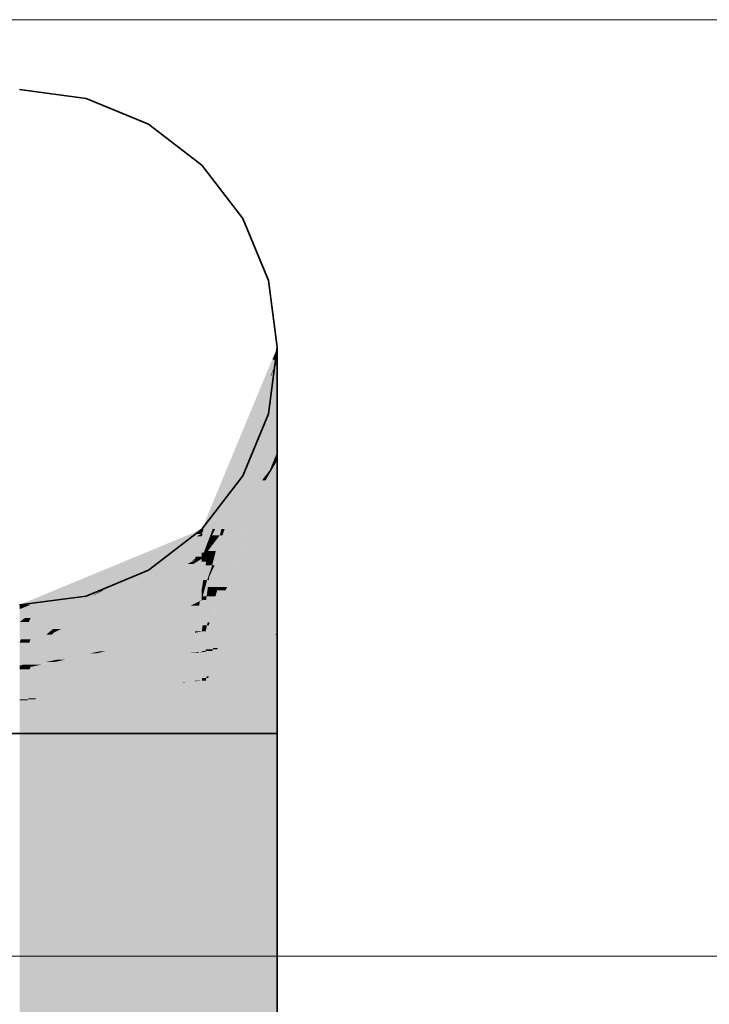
# Model space of a CAD drawing. Extents: x -133 to 627, y -127 to 467.
# Tile 150 of 256: x 89.31 to 90.78, y 376.2 to 378.3. Entities that reach past the tile are written whole.
import ezdxf
from ezdxf.lldxf.tags import DXFTag

# ---------------------------------------------------------------- set-up
doc = ezdxf.new("R2010")
doc.units = 0
doc.layers.get('0').update_dxf_attribs({"lineweight": 35})
doc.layers.add('0-Shading', color=7, linetype='Continuous', lineweight=35)
doc.layers.add('5_OG-HLSE', color=7, linetype='Continuous', lineweight=25)
doc.layers.add('H_Vorlauf', color=1, linetype='Continuous', lineweight=35, true_color=0xff0000)
tags = doc.linetypes.add('ALL_S14', pattern=[0.002, 0.001, -0.001]).pattern_tags.tags
tags[6:7] = [DXFTag(74, 4), DXFTag(75, 0), DXFTag(340, '0'), DXFTag(46, 1.0), DXFTag(50, 0.0), DXFTag(44, 0.0), DXFTag(45, 0.0)]
tags[4:5] = [DXFTag(74, 4), DXFTag(75, 0), DXFTag(340, '0'), DXFTag(46, 1.0), DXFTag(50, 0.0), DXFTag(44, 0.0), DXFTag(45, 0.0)]

# ---------------------------------------------------------------- blocks, each defined once
blk = doc.blocks.new('Shading-A06HSSFSNL', base_point=(333.1707, 168.8303))
at = {"layer": '0-Shading', "color": 16, "true_color": 0x850000}
for points in [[(89.7004, 377.2002), (89.6983, 377.2002), (89.8594, 377.5979)], [(89.7023, 377.2099), (89.6983, 377.2099), (89.8594, 377.5979)], [(89.6983, 377.2099), (89.8594, 377.5979), (89.8591, 377.5979)], [(89.8594, 377.5721), (89.8491, 377.5721), (89.8594, 377.5979)], [(89.8594, 377.5979), (89.8591, 377.5979), (89.8594, 377.5988)], [(89.845, 377.537), (89.8351, 377.537), (89.8594, 377.5721)], [(89.8351, 377.537), (89.8594, 377.5721), (89.8491, 377.5721)], [(89.8559, 377.5625), (89.8555, 377.5625), (89.8594, 377.5712)], [(89.8555, 377.5625), (89.8594, 377.5712), (89.8591, 377.5712)], [(89.8559, 377.5625), (89.8594, 377.5707), (89.8592, 377.5707)], [(89.8594, 377.5712), (89.8591, 377.5712), (89.8594, 377.5721)], [(89.8594, 377.5707), (89.8592, 377.5707), (89.8594, 377.5712)], [(89.845, 377.537), (89.8559, 377.5625), (89.8555, 377.5625)], [(89.6983, 377.195), (89.845, 377.537), (89.8351, 377.537)], [(89.6983, 377.2002), (89.7023, 377.2099), (89.6983, 377.2099)], [(89.6983, 377.195), (89.7004, 377.2002), (89.6983, 377.2002)]]:
    blk.add_solid(points, dxfattribs=at)
at = {"layer": '0-Shading', "color": 14, "true_color": 0x920000}
for points in [[(89.8594, 377.5152), (89.8434, 377.5152), (89.8594, 377.5707)], [(89.8542, 377.5525), (89.8525, 377.5525), (89.8594, 377.5707)], [(89.8563, 377.5625), (89.8559, 377.5625), (89.8594, 377.5707)], [(89.7217, 377.2104), (89.8525, 377.5525), (89.8521, 377.5525)], [(89.7558, 377.2715), (89.7451, 377.2715), (89.8525, 377.5525)], [(89.7989, 377.3617), (89.7868, 377.3617), (89.8542, 377.5525)], [(89.7868, 377.3617), (89.8542, 377.5525), (89.8525, 377.5525)], [(89.8462, 377.537), (89.845, 377.537), (89.8559, 377.5625)], [(89.8525, 377.5525), (89.8521, 377.5525), (89.8559, 377.5625)], [(89.8525, 377.5525), (89.8563, 377.5625), (89.8559, 377.5625)], [(89.7157, 377.195), (89.6983, 377.195), (89.845, 377.537)], [(89.7226, 377.2127), (89.7224, 377.2127), (89.8462, 377.537)], [(89.7224, 377.2127), (89.8462, 377.537), (89.845, 377.537)], [(89.7989, 377.3617), (89.8594, 377.5152), (89.8434, 377.5152)], [(89.8594, 377.4883), (89.8488, 377.4883), (89.8594, 377.5152)], [(89.7989, 377.3617), (89.8594, 377.4883), (89.8488, 377.4883)], [(89.7558, 377.2715), (89.7989, 377.3617), (89.7868, 377.3617)], [(89.7266, 377.2104), (89.7217, 377.2104), (89.7558, 377.2715)], [(89.7217, 377.2104), (89.7558, 377.2715), (89.7451, 377.2715)], [(89.7026, 377.1604), (89.7217, 377.2104), (89.7215, 377.2104)], [(89.7145, 377.1853), (89.7121, 377.1853), (89.7217, 377.2104)], [(89.7145, 377.1853), (89.7266, 377.2104), (89.7217, 377.2104)], [(89.7217, 377.2104), (89.7215, 377.2104), (89.7224, 377.2127)], [(89.7217, 377.2104), (89.7226, 377.2127), (89.7224, 377.2127)], [(89.7026, 377.1604), (89.6983, 377.1604), (89.7157, 377.195)], [(89.6983, 377.1604), (89.7157, 377.195), (89.6983, 377.195)], [(89.7026, 377.1604), (89.7145, 377.1853), (89.7121, 377.1853)], [(89.6983, 377.1515), (89.7026, 377.1604), (89.6983, 377.1604)]]:
    blk.add_solid(points, dxfattribs=at)
at = {"layer": '0-Shading', "color": 14, "true_color": 0x9d0000}
for points in [[(89.8594, 377.4498), (89.8411, 377.4498), (89.8594, 377.4883)], [(89.7989, 377.3617), (89.8594, 377.4498), (89.8411, 377.4498)], [(89.8268, 377.3617), (89.7989, 377.3617), (89.8594, 377.4498)], [(89.8594, 377.3753), (89.8318, 377.3753), (89.8594, 377.4498)], [(89.768, 377.2715), (89.7558, 377.2715), (89.7989, 377.3617)], [(89.793, 377.2705), (89.7676, 377.2705), (89.8268, 377.3617)], [(89.7676, 377.2705), (89.8268, 377.3617), (89.7989, 377.3617)], [(89.8433, 377.3361), (89.8173, 377.3361), (89.8594, 377.3753)], [(89.8173, 377.3361), (89.8594, 377.3753), (89.8318, 377.3753)], [(89.8471, 377.3361), (89.8433, 377.3361), (89.8594, 377.3571)], [(89.8433, 377.3361), (89.8594, 377.3571), (89.852, 377.3571)], [(89.8594, 377.3571), (89.852, 377.3571), (89.8594, 377.3753)], [(89.793, 377.2705), (89.8433, 377.3361), (89.8173, 377.3361)], [(89.8343, 377.3142), (89.8265, 377.3142), (89.8433, 377.3361)], [(89.8343, 377.3142), (89.8471, 377.3361), (89.8433, 377.3361)], [(89.8087, 377.2705), (89.793, 377.2705), (89.8343, 377.3142)], [(89.793, 377.2705), (89.8343, 377.3142), (89.8265, 377.3142)], [(89.7368, 377.1972), (89.7202, 377.1972), (89.7558, 377.2715)], [(89.7471, 377.2106), (89.7402, 377.2106), (89.768, 377.2715)], [(89.7402, 377.2106), (89.768, 377.2715), (89.7558, 377.2715)], [(89.7638, 377.2106), (89.7471, 377.2106), (89.793, 377.2705)], [(89.7471, 377.2106), (89.793, 377.2705), (89.7676, 377.2705)], [(89.766, 377.1977), (89.7575, 377.1977), (89.793, 377.2705)], [(89.766, 377.1977), (89.8087, 377.2705), (89.793, 377.2705)], [(89.7257, 377.1327), (89.7204, 377.1327), (89.7638, 377.2106)], [(89.7204, 377.1327), (89.7638, 377.2106), (89.7471, 377.2106)], [(89.7368, 377.1972), (89.7471, 377.2106), (89.7402, 377.2106)], [(89.7425, 377.1972), (89.7368, 377.1972), (89.7471, 377.2106)], [(89.7283, 377.1637), (89.7112, 377.1637), (89.7368, 377.1972)], [(89.7145, 377.1098), (89.766, 377.1977), (89.7575, 377.1977)], [(89.7277, 377.1853), (89.7145, 377.1853), (89.7368, 377.1972)], [(89.7145, 377.1853), (89.7368, 377.1972), (89.7202, 377.1972)], [(89.7204, 377.1327), (89.7425, 377.1972), (89.7368, 377.1972)], [(89.7112, 377.1637), (89.7042, 377.1637), (89.7145, 377.1853)], [(89.7112, 377.1637), (89.7277, 377.1853), (89.7145, 377.1853)], [(89.7085, 377.147), (89.6983, 377.147), (89.7112, 377.1637)], [(89.6983, 377.147), (89.7086, 377.1604), (89.7026, 377.1604)], [(89.6998, 377.1515), (89.6983, 377.1515), (89.7026, 377.1604)], [(89.6983, 377.147), (89.6998, 377.1515), (89.6983, 377.1515)], [(89.7076, 377.141), (89.6983, 377.141), (89.6983, 377.147)], [(89.7076, 377.141), (89.7085, 377.147), (89.6983, 377.147)], [(89.7086, 377.1604), (89.7026, 377.1604), (89.7112, 377.1637)], [(89.7026, 377.1604), (89.7112, 377.1637), (89.7042, 377.1637)], [(89.7225, 377.141), (89.7076, 377.141), (89.7283, 377.1637)], [(89.7076, 377.141), (89.7283, 377.1637), (89.7112, 377.1637)], [(89.6983, 377.0822), (89.7076, 377.141), (89.6983, 377.141)], [(89.7097, 377.1015), (89.7014, 377.1015), (89.7204, 377.1327)], [(89.7014, 377.1015), (89.7204, 377.1327), (89.7063, 377.1327)], [(89.7204, 377.1327), (89.7063, 377.1327), (89.7076, 377.141)], [(89.7204, 377.1327), (89.7225, 377.141), (89.7076, 377.141)], [(89.7145, 377.1098), (89.7125, 377.1098), (89.7204, 377.1327)], [(89.7145, 377.1098), (89.7257, 377.1327), (89.7204, 377.1327)], [(89.7097, 377.1015), (89.7145, 377.1098), (89.7125, 377.1098)], [(89.6983, 377.0822), (89.7097, 377.1015), (89.7014, 377.1015)]]:
    blk.add_solid(points, dxfattribs=at)
at = {"layer": '0-Shading', "color": 14, "true_color": 0xa60000}
for points in [[(89.8594, 377.3142), (89.8343, 377.3142), (89.8594, 377.3571)], [(89.7945, 377.1977), (89.766, 377.1977), (89.8343, 377.3142)], [(89.8594, 377.2755), (89.8211, 377.2755), (89.8343, 377.3142)], [(89.8594, 377.2755), (89.8594, 377.3142), (89.8343, 377.3142)], [(89.7976, 377.1374), (89.774, 377.1374), (89.8594, 377.2755)], [(89.774, 377.1374), (89.8594, 377.2755), (89.8211, 377.2755)], [(89.8594, 377.1863), (89.8195, 377.1863), (89.8594, 377.2755)], [(89.7401, 377.1098), (89.7145, 377.1098), (89.766, 377.1977)], [(89.7652, 377.1118), (89.7407, 377.1118), (89.7945, 377.1977)], [(89.7407, 377.1118), (89.7945, 377.1977), (89.766, 377.1977)], [(89.8189, 377.1374), (89.7976, 377.1374), (89.8594, 377.1863)], [(89.7976, 377.1374), (89.8594, 377.1863), (89.8195, 377.1863)], [(89.7861, 377.1118), (89.7652, 377.1118), (89.7976, 377.1374)], [(89.7652, 377.1118), (89.7976, 377.1374), (89.774, 377.1374)], [(89.7725, 377.0814), (89.8189, 377.1374), (89.7976, 377.1374)], [(89.7134, 377.1015), (89.7097, 377.1015), (89.7145, 377.1098)], [(89.7333, 377.0865), (89.7113, 377.0865), (89.7401, 377.1098)], [(89.7113, 377.0865), (89.7401, 377.1098), (89.7145, 377.1098)], [(89.7425, 377.0451), (89.7316, 377.0451), (89.7652, 377.1118)], [(89.7525, 377.0865), (89.7333, 377.0865), (89.7652, 377.1118)], [(89.7333, 377.0865), (89.7652, 377.1118), (89.7407, 377.1118)], [(89.7725, 377.0814), (89.7549, 377.0814), (89.7861, 377.1118)], [(89.7549, 377.0814), (89.7861, 377.1118), (89.7652, 377.1118)], [(89.7045, 377.0822), (89.6983, 377.0822), (89.7097, 377.1015)], [(89.6983, 377.0589), (89.7045, 377.0822), (89.6983, 377.0822)], [(89.7087, 377.0671), (89.7005, 377.0671), (89.7134, 377.1015)], [(89.7005, 377.0671), (89.7134, 377.1015), (89.7097, 377.1015)], [(89.7275, 377.0671), (89.7087, 377.0671), (89.7333, 377.0865)], [(89.7087, 377.0671), (89.7333, 377.0865), (89.7113, 377.0865)], [(89.7488, 377.0793), (89.7311, 377.0793), (89.7525, 377.0865)], [(89.7311, 377.0793), (89.7525, 377.0865), (89.7333, 377.0865)], [(89.7425, 377.0451), (89.7725, 377.0814), (89.7549, 377.0814)], [(89.7076, 377.0589), (89.6983, 377.0589), (89.7087, 377.0671)], [(89.6983, 377.0589), (89.7087, 377.0671), (89.7005, 377.0671)], [(89.7092, 377.0049), (89.7002, 377.0049), (89.7275, 377.0671)], [(89.7002, 377.0049), (89.7275, 377.0671), (89.7087, 377.0671)], [(89.7145, 377.0114), (89.7111, 377.0114), (89.7311, 377.0793)], [(89.7145, 377.0114), (89.7488, 377.0793), (89.7311, 377.0793)], [(89.6983, 376.9918), (89.7076, 377.0589), (89.6983, 377.0589)], [(89.7145, 377.0114), (89.7425, 377.0451), (89.7316, 377.0451)], [(89.6983, 376.9918), (89.7092, 377.0049), (89.7002, 377.0049)], [(89.7092, 377.0049), (89.7145, 377.0114), (89.7111, 377.0114)]]:
    blk.add_solid(points, dxfattribs=at)
at = {"layer": '0-Shading', "color": 14, "true_color": 0x8e0000}
for points in [[(89.6232, 377.1649), (89.598, 377.1649), (89.6983, 377.2099)], [(89.6106, 377.1706), (89.6036, 377.1706), (89.6983, 377.2099)], [(89.6983, 377.2002), (89.6821, 377.2002), (89.6983, 377.2099)], [(89.6232, 377.1649), (89.6983, 377.2002), (89.6821, 377.2002)], [(89.6232, 377.1649), (89.6983, 377.195), (89.6873, 377.195)], [(89.6983, 377.195), (89.6873, 377.195), (89.6983, 377.2002)], [(89.5432, 377.1404), (89.5307, 377.1404), (89.6036, 377.1706)], [(89.5432, 377.1404), (89.6106, 377.1706), (89.6036, 377.1706)], [(89.562, 377.1404), (89.5432, 377.1404), (89.6232, 377.1649)], [(89.5432, 377.1404), (89.6232, 377.1649), (89.598, 377.1649)], [(89.4682, 377.1029), (89.4594, 377.1029), (89.5432, 377.1404)], [(89.4682, 377.1029), (89.562, 377.1404), (89.5432, 377.1404)], [(89.5045, 377.1231), (89.4889, 377.1231), (89.5432, 377.1404)], [(89.4889, 377.1231), (89.5432, 377.1404), (89.5307, 377.1404)], [(89.3855, 377.0698), (89.3602, 377.0698), (89.4889, 377.1231)], [(89.3855, 377.0698), (89.5045, 377.1231), (89.4889, 377.1231)], [(89.3855, 377.0698), (89.4682, 377.1029), (89.4594, 377.1029)], [(89.3329, 377.0488), (89.3094, 377.0488), (89.3855, 377.0698)], [(89.3094, 377.0488), (89.3855, 377.0698), (89.3602, 377.0698)], [(89.3094, 377.0394), (89.3329, 377.0488), (89.3094, 377.0488)]]:
    blk.add_solid(points, dxfattribs=at)
at = {"layer": '0-Shading', "color": 14, "true_color": 0xac0000}
for points in [[(89.6837, 377.1462), (89.6093, 377.1462), (89.6983, 377.195)], [(89.6435, 377.1649), (89.6232, 377.1649), (89.6983, 377.195)], [(89.6983, 377.1515), (89.6853, 377.1515), (89.6983, 377.195)], [(89.8594, 377.1539), (89.8326, 377.1539), (89.8594, 377.1863)], [(89.5225, 377.1029), (89.4682, 377.1029), (89.6232, 377.1649)], [(89.4682, 377.0689), (89.6837, 377.1462), (89.6093, 377.1462)], [(89.4872, 377.0793), (89.4842, 377.0793), (89.6435, 377.1649)], [(89.4842, 377.0793), (89.6435, 377.1649), (89.6232, 377.1649)], [(89.6837, 377.1462), (89.6983, 377.1515), (89.6853, 377.1515)], [(89.8594, 377.0814), (89.7725, 377.0814), (89.8594, 377.1539)], [(89.8383, 377.1362), (89.8179, 377.1362), (89.8594, 377.1539)], [(89.8179, 377.1362), (89.8594, 377.1539), (89.8326, 377.1539)], [(89.7725, 377.0814), (89.8383, 377.1362), (89.8179, 377.1362)], [(89.3831, 377.0384), (89.3624, 377.0384), (89.4682, 377.1029)], [(89.4139, 377.0698), (89.3855, 377.0698), (89.4682, 377.1029)], [(89.466, 377.0681), (89.4223, 377.0681), (89.5225, 377.1029)], [(89.4223, 377.0681), (89.5225, 377.1029), (89.4682, 377.1029)], [(89.8594, 376.9873), (89.7423, 376.9873), (89.8594, 377.0814)], [(89.7423, 376.9873), (89.8594, 377.0814), (89.7725, 377.0814)], [(89.7609, 377.0451), (89.7425, 377.0451), (89.7725, 377.0814)], [(89.3456, 377.0394), (89.3094, 377.0394), (89.3855, 377.0698)], [(89.3329, 377.0204), (89.3206, 377.0204), (89.3789, 377.0648)], [(89.3329, 377.0204), (89.4058, 377.0648), (89.3789, 377.0648)], [(89.4058, 377.0648), (89.3789, 377.0648), (89.4139, 377.0698)], [(89.3789, 377.0648), (89.4139, 377.0698), (89.3855, 377.0698)], [(89.3831, 377.0384), (89.466, 377.0681), (89.4223, 377.0681)], [(89.466, 377.0681), (89.4682, 377.0689), (89.4673, 377.0689)], [(89.4682, 377.0689), (89.4673, 377.0689), (89.4842, 377.0793)], [(89.4682, 377.0689), (89.4872, 377.0793), (89.4842, 377.0793)], [(89.3096, 377.012), (89.3094, 377.012), (89.3456, 377.0394)], [(89.3094, 377.012), (89.3456, 377.0394), (89.3094, 377.0394)], [(89.7348, 377.0114), (89.7145, 377.0114), (89.7425, 377.0451)], [(89.7323, 376.9562), (89.7223, 376.9562), (89.7609, 377.0451)], [(89.7223, 376.9562), (89.7609, 377.0451), (89.7425, 377.0451)], [(89.3096, 377.012), (89.3329, 377.0204), (89.3206, 377.0204)], [(89.3329, 377.0204), (89.3831, 377.0384), (89.3624, 377.0384)], [(89.7067, 376.9918), (89.6983, 376.9918), (89.7092, 377.0049)], [(89.7066, 376.9499), (89.6987, 376.9499), (89.7137, 377.0049)], [(89.6987, 376.9499), (89.7137, 377.0049), (89.7092, 377.0049)], [(89.7217, 376.9536), (89.707, 376.9536), (89.7348, 377.0114)], [(89.707, 376.9536), (89.7348, 377.0114), (89.7145, 377.0114)], [(89.7137, 377.0049), (89.7092, 377.0049), (89.7145, 377.0114)], [(89.6983, 376.9479), (89.7067, 376.9918), (89.6983, 376.9918)], [(89.8096, 376.9562), (89.7323, 376.9562), (89.8594, 376.9873)], [(89.7323, 376.9562), (89.8594, 376.9873), (89.7423, 376.9873)], [(89.7128, 376.8957), (89.8096, 376.9562), (89.7323, 376.9562)], [(89.7217, 376.9536), (89.7323, 376.9562), (89.7223, 376.9562)], [(89.7314, 376.9536), (89.7217, 376.9536), (89.7323, 376.9562)], [(89.7063, 376.9479), (89.6983, 376.9479), (89.7066, 376.9499)], [(89.6983, 376.9479), (89.7066, 376.9499), (89.6987, 376.9499)], [(89.6983, 376.8867), (89.7063, 376.9479), (89.6983, 376.9479)], [(89.7078, 376.8926), (89.6991, 376.8926), (89.7209, 376.9499)], [(89.6991, 376.8926), (89.7209, 376.9499), (89.7066, 376.9499)], [(89.7209, 376.9499), (89.7066, 376.9499), (89.7217, 376.9536)], [(89.7066, 376.9499), (89.7217, 376.9536), (89.707, 376.9536)], [(89.7128, 376.8957), (89.7086, 376.8957), (89.7314, 376.9536)], [(89.7086, 376.8957), (89.7314, 376.9536), (89.7217, 376.9536)], [(89.6983, 376.8867), (89.7078, 376.8926), (89.6991, 376.8926)], [(89.7078, 376.8926), (89.7128, 376.8957), (89.7086, 376.8957)]]:
    blk.add_solid(points, dxfattribs=at)
at = {"layer": '0-Shading', "color": 12, "true_color": 0xc70000}
for points in [[(89.6983, 377.0822), (89.5935, 377.0822), (89.6983, 377.147)], [(89.6828, 377.1436), (89.6765, 377.1436), (89.6837, 377.1462)], [(89.6929, 377.1436), (89.6828, 377.1436), (89.6983, 377.147)], [(89.6828, 377.1436), (89.6983, 377.147), (89.6895, 377.147)], [(89.6828, 377.1436), (89.6879, 377.1462), (89.6837, 377.1462)], [(89.6879, 377.1462), (89.6837, 377.1462), (89.6983, 377.1515)], [(89.6983, 377.147), (89.6895, 377.147), (89.6983, 377.1515)], [(89.3985, 376.9974), (89.3913, 376.9974), (89.6799, 377.1357)], [(89.3913, 376.9974), (89.6799, 377.1357), (89.6668, 377.1357)], [(89.4992, 377.0238), (89.4523, 377.0238), (89.6799, 377.1357)], [(89.5338, 377.0689), (89.4682, 377.0689), (89.6828, 377.1436)], [(89.4682, 377.0689), (89.6828, 377.1436), (89.6765, 377.1436)], [(89.6799, 377.1357), (89.6668, 377.1357), (89.6828, 377.1436)], [(89.6799, 377.1357), (89.6929, 377.1436), (89.6828, 377.1436)], [(89.4992, 377.0238), (89.6983, 377.0822), (89.5935, 377.0822)], [(89.3913, 376.9974), (89.3813, 376.9974), (89.4674, 377.0681)], [(89.3813, 376.9974), (89.4674, 377.0681), (89.466, 377.0681)], [(89.4304, 377.0384), (89.3831, 377.0384), (89.466, 377.0681)], [(89.3913, 376.9974), (89.5338, 377.0689), (89.4682, 377.0689)], [(89.4674, 377.0681), (89.466, 377.0681), (89.4682, 377.0689)], [(89.3291, 377.0119), (89.3094, 377.0119), (89.3329, 377.0204)], [(89.3329, 376.9751), (89.3125, 376.9751), (89.3688, 377.0204)], [(89.3125, 376.9751), (89.3688, 377.0204), (89.3329, 377.0204)], [(89.3688, 377.0204), (89.3329, 377.0204), (89.3831, 377.0384)], [(89.3665, 376.985), (89.3407, 376.985), (89.4304, 377.0384)], [(89.3407, 376.985), (89.4304, 377.0384), (89.3831, 377.0384)], [(89.3831, 376.9898), (89.4992, 377.0238), (89.4523, 377.0238)], [(89.3094, 376.9682), (89.3291, 377.0119), (89.3094, 377.0119)], [(89.3665, 376.985), (89.3913, 376.9974), (89.3813, 376.9974)], [(89.3831, 376.9898), (89.3761, 376.9898), (89.3913, 376.9974)], [(89.3831, 376.9898), (89.3985, 376.9974), (89.3913, 376.9974)], [(89.3329, 376.9751), (89.3665, 376.985), (89.3407, 376.985)], [(89.3665, 376.985), (89.3831, 376.9898), (89.3761, 376.9898)], [(89.3094, 376.9682), (89.3329, 376.9751), (89.3125, 376.9751)]]:
    blk.add_solid(points, dxfattribs=at)
at = {"layer": '0-Shading', "color": 12, "true_color": 0xdd0000}
for points in [[(89.6983, 377.0589), (89.619, 377.0589), (89.6983, 377.0822)], [(89.6286, 377.0238), (89.4992, 377.0238), (89.6983, 377.0589)], [(89.4992, 377.0238), (89.6983, 377.0589), (89.619, 377.0589)], [(89.6567, 376.9837), (89.5488, 376.9837), (89.6749, 377.0471)], [(89.6837, 376.989), (89.6582, 376.989), (89.6928, 377.0471)], [(89.6582, 376.989), (89.6928, 377.0471), (89.6749, 377.0471)], [(89.6928, 377.0471), (89.6749, 377.0471), (89.6944, 377.0569)], [(89.6983, 376.9918), (89.6842, 376.9918), (89.6983, 377.0569)], [(89.6842, 376.9918), (89.6983, 377.0569), (89.6944, 377.0569)], [(89.6983, 377.0569), (89.6944, 377.0569), (89.6983, 377.0589)], [(89.459, 376.9898), (89.3831, 376.9898), (89.4992, 377.0238)], [(89.48, 376.9491), (89.4109, 376.9491), (89.6286, 377.0238)], [(89.4109, 376.9491), (89.6286, 377.0238), (89.4992, 377.0238)], [(89.3143, 376.9192), (89.3124, 376.9192), (89.3784, 376.985)], [(89.3124, 376.9192), (89.3784, 376.985), (89.3665, 376.985)], [(89.3361, 376.9209), (89.3159, 376.9209), (89.3831, 376.9898)], [(89.3583, 376.9751), (89.3329, 376.9751), (89.3665, 376.985)], [(89.39, 376.9315), (89.3433, 376.9315), (89.459, 376.9898)], [(89.3433, 376.9315), (89.459, 376.9898), (89.3831, 376.9898)], [(89.3784, 376.985), (89.3665, 376.985), (89.3831, 376.9898)], [(89.48, 376.9491), (89.6567, 376.9837), (89.5488, 376.9837)], [(89.492, 376.9491), (89.48, 376.9491), (89.6565, 376.9832)], [(89.48, 376.9491), (89.6565, 376.9832), (89.654, 376.9832)], [(89.6565, 376.9832), (89.654, 376.9832), (89.6567, 376.9837)], [(89.6565, 376.9832), (89.659, 376.9837), (89.6567, 376.9837)], [(89.659, 376.9837), (89.6567, 376.9837), (89.6983, 376.9918)], [(89.6567, 376.9837), (89.6837, 376.989), (89.6582, 376.989)], [(89.6837, 376.989), (89.6983, 376.9918), (89.6842, 376.9918)], [(89.3303, 376.9682), (89.3094, 376.9682), (89.3329, 376.9751)], [(89.3124, 376.9192), (89.3094, 376.9192), (89.3303, 376.9682)], [(89.3094, 376.9192), (89.3303, 376.9682), (89.3094, 376.9682)], [(89.3124, 376.9192), (89.3583, 376.9751), (89.3329, 376.9751)], [(89.39, 376.9315), (89.48, 376.9491), (89.4109, 376.9491)], [(89.4068, 376.9315), (89.39, 376.9315), (89.4717, 376.9449)], [(89.39, 376.9315), (89.4717, 376.9449), (89.4586, 376.9449)], [(89.4717, 376.9449), (89.4586, 376.9449), (89.48, 376.9491)], [(89.4717, 376.9449), (89.492, 376.9491), (89.48, 376.9491)], [(89.3094, 376.9157), (89.3124, 376.9192), (89.3094, 376.9192)], [(89.3094, 376.9113), (89.3324, 376.916), (89.3112, 376.916)], [(89.311, 376.9157), (89.3094, 376.9157), (89.3112, 376.916)], [(89.3094, 376.9157), (89.3112, 376.916), (89.3097, 376.916)], [(89.3094, 376.9113), (89.311, 376.9157), (89.3094, 376.9157)], [(89.3112, 376.916), (89.3097, 376.916), (89.3124, 376.9192)], [(89.3112, 376.916), (89.3361, 376.9209), (89.3159, 376.9209)], [(89.3112, 376.916), (89.3143, 376.9192), (89.3124, 376.9192)], [(89.3324, 376.916), (89.3112, 376.916), (89.3329, 376.9161)], [(89.3112, 376.916), (89.3329, 376.9161), (89.3117, 376.9161)], [(89.3329, 376.9161), (89.3117, 376.9161), (89.3361, 376.9209)], [(89.3329, 376.9161), (89.3558, 376.9209), (89.3361, 376.9209)], [(89.3361, 376.9209), (89.39, 376.9315), (89.3433, 376.9315)], [(89.3558, 376.9209), (89.3361, 376.9209), (89.3846, 376.9268)], [(89.3361, 376.9209), (89.3846, 376.9268), (89.3665, 376.9268)], [(89.3846, 376.9268), (89.3665, 376.9268), (89.39, 376.9315)], [(89.3846, 376.9268), (89.4068, 376.9315), (89.39, 376.9315)]]:
    blk.add_solid(points, dxfattribs=at)
at = {"layer": '0-Shading', "color": 1, "true_color": 0xec0000}
for points in [[(89.6433, 376.9449), (89.4717, 376.9449), (89.6565, 376.9832)], [(89.6983, 376.9479), (89.6444, 376.9479), (89.6983, 376.9832)], [(89.6444, 376.9479), (89.6983, 376.9832), (89.6565, 376.9832)], [(89.6983, 376.9832), (89.6565, 376.9832), (89.6983, 376.9918)], [(89.4478, 376.9268), (89.3846, 376.9268), (89.4717, 376.9449)], [(89.4518, 376.9299), (89.643, 376.9438), (89.4703, 376.9438)], [(89.5969, 376.9299), (89.4518, 376.9299), (89.5844, 376.9395)], [(89.643, 376.9438), (89.4703, 376.9438), (89.6433, 376.9449)], [(89.4703, 376.9438), (89.6433, 376.9449), (89.4717, 376.9449)], [(89.6711, 376.9395), (89.5844, 376.9395), (89.6728, 376.946)], [(89.6568, 376.8832), (89.6711, 376.9395), (89.5844, 376.9395)], [(89.643, 376.9438), (89.6983, 376.9479), (89.6444, 376.9479)], [(89.6837, 376.8854), (89.6573, 376.8854), (89.6921, 376.946)], [(89.6573, 376.8854), (89.6921, 376.946), (89.6728, 376.946)], [(89.6921, 376.946), (89.6728, 376.946), (89.6923, 376.9474)], [(89.6983, 376.8867), (89.6839, 376.8867), (89.6983, 376.9474)], [(89.6839, 376.8867), (89.6983, 376.9474), (89.6923, 376.9474)], [(89.6983, 376.9474), (89.6923, 376.9474), (89.6983, 376.9479)], [(89.3313, 376.9113), (89.3094, 376.9113), (89.3329, 376.9161)], [(89.3271, 376.8469), (89.3101, 376.8469), (89.3769, 376.9161)], [(89.3101, 376.8469), (89.3769, 376.9161), (89.3329, 376.9161)], [(89.3443, 376.8487), (89.3284, 376.8487), (89.4478, 376.9268)], [(89.3284, 376.8487), (89.4478, 376.9268), (89.3846, 376.9268)], [(89.3769, 376.9161), (89.3329, 376.9161), (89.3846, 376.9268)], [(89.6579, 376.8823), (89.3889, 376.8823), (89.5969, 376.9299)], [(89.3889, 376.8823), (89.5969, 376.9299), (89.4518, 376.9299)], [(89.3094, 376.845), (89.3313, 376.9113), (89.3094, 376.9113)], [(89.3443, 376.8487), (89.6579, 376.8823), (89.3889, 376.8823)], [(89.6659, 376.8832), (89.6568, 376.8832), (89.6983, 376.8867)], [(89.6568, 376.8832), (89.6837, 376.8854), (89.6573, 376.8854)], [(89.6579, 376.8823), (89.6659, 376.8832), (89.6568, 376.8832)], [(89.6837, 376.8854), (89.6983, 376.8867), (89.6839, 376.8867)], [(89.3094, 376.845), (89.3271, 376.8469), (89.3101, 376.8469)], [(89.3271, 376.8469), (89.3443, 376.8487), (89.3284, 376.8487)]]:
    blk.add_solid(points, dxfattribs=at)
at = {"layer": '0-Shading', "color": 14, "true_color": 0xb00000}
for points in [[(89.7128, 376.8957), (89.8563, 376.8957), (89.8541, 376.984)], [(89.8594, 376.984), (89.8541, 376.984), (89.8594, 376.9873)], [(89.8594, 376.7738), (89.8594, 376.984), (89.8541, 376.984)], [(89.6983, 376.7738), (89.8594, 376.7738), (89.7128, 376.8957)], [(89.6983, 376.7738), (89.7124, 376.8926), (89.7078, 376.8926)], [(89.7074, 376.8867), (89.6983, 376.8867), (89.7078, 376.8926)], [(89.7124, 376.8926), (89.7078, 376.8926), (89.7128, 376.8957)], [(89.8594, 376.7738), (89.7128, 376.8957), (89.8563, 376.8957)], [(89.6983, 376.7738), (89.7074, 376.8867), (89.6983, 376.8867)], [(89.8594, 373.4852), (89.8594, 376.7738), (89.6983, 376.7738)], [(89.6983, 373.4852), (89.8594, 373.4852), (89.6983, 376.7738)]]:
    blk.add_solid(points, dxfattribs=at)
at = {"layer": '0-Shading', "color": 1, "true_color": 0xf40000}
for points in [[(89.3443, 376.8487), (89.6575, 376.8487), (89.6579, 376.8823)], [(89.6731, 376.8416), (89.6574, 376.8416), (89.6579, 376.8823)], [(89.6983, 376.8823), (89.6579, 376.8823), (89.6983, 376.8867)], [(89.6983, 376.7738), (89.6983, 376.8823), (89.6579, 376.8823)], [(89.3094, 376.7738), (89.6565, 376.7738), (89.3443, 376.8487)], [(89.3094, 376.7738), (89.3435, 376.8469), (89.3271, 376.8469)], [(89.3266, 376.845), (89.3094, 376.845), (89.3271, 376.8469)], [(89.3094, 376.7738), (89.3266, 376.845), (89.3094, 376.845)], [(89.3435, 376.8469), (89.3271, 376.8469), (89.3443, 376.8487)], [(89.6565, 376.7738), (89.3443, 376.8487), (89.6575, 376.8487)], [(89.6565, 376.7738), (89.6731, 376.8416), (89.6574, 376.8416)], [(89.6636, 376.8029), (89.6875, 376.8029), (89.6731, 376.8416)], [(89.6565, 376.7738), (89.6837, 376.7738), (89.6636, 376.8029)], [(89.6837, 376.7738), (89.6636, 376.8029), (89.6875, 376.8029)], [(89.6837, 376.7738), (89.6983, 376.7738), (89.6875, 376.8029)]]:
    blk.add_solid(points, dxfattribs=at)
at = {"layer": '0-Shading', "color": 1, "true_color": 0xf50000}
for points in [[(89.3094, 375.5965), (89.6565, 376.7738), (89.3094, 376.7738)], [(89.3094, 372.9274), (89.4452, 372.9274), (89.6983, 376.7738)], [(89.4452, 372.9274), (89.6983, 372.9274), (89.6983, 376.7738)], [(89.6638, 376.6692), (89.6257, 376.6692), (89.6837, 376.7738)], [(89.6257, 376.6692), (89.6837, 376.7738), (89.6565, 376.7738)], [(89.6638, 376.6692), (89.6983, 376.7738), (89.6837, 376.7738)], [(89.6878, 376.6692), (89.6638, 376.6692), (89.6983, 376.7738)], [(89.3094, 375.5965), (89.6638, 376.6692), (89.6257, 376.6692)], [(89.4596, 375.5965), (89.3094, 375.5965), (89.6638, 376.6692)], [(89.4995, 374.8072), (89.3094, 374.8072), (89.6878, 376.6692)], [(89.3094, 374.8072), (89.6878, 376.6692), (89.6638, 376.6692)]]:
    blk.add_solid(points, dxfattribs=at)
blk = doc.blocks.new('Referenz-A06HSSHCNL', base_point=(-102.5768, -104.9763))
at = {"layer": '5_OG-HLSE', "color": 0, "linetype": 'ALL_S14', "lineweight": 13, "ltscale": 0.13}
for p, q in [((60.808, 378.2982), (100.808, 378.2982)), ((100.808, 376.2982), (60.808, 376.2982))]:
    blk.add_line(p, q, dxfattribs=at)
blk = doc.blocks.new('Geometrie-A06HSTBZNL', base_point=(7.1679, 168.6361))
at = {"layer": 'H_Vorlauf', "lineweight": -2}
for p, q in [((89.4518, 378.13), (89.3094, 378.1488)), ((89.3094, 378.1488), (89.4518, 378.13)), ((89.5844, 378.0751), (89.4518, 378.13)), ((89.4518, 378.13), (89.5844, 378.0751)), ((89.6983, 377.9877), (89.5844, 378.0751)), ((89.5844, 378.0751), (89.6983, 377.9877)), ((89.7858, 377.8738), (89.6983, 377.9877)), ((89.6983, 377.9877), (89.7858, 377.8738)), ((89.8407, 377.7411), (89.7858, 377.8738)), ((89.7858, 377.8738), (89.8407, 377.7411)), ((89.8594, 377.5988), (89.8407, 377.7411)), ((89.8407, 377.7411), (89.8594, 377.5988)), ((89.8407, 377.4564), (89.8594, 377.5988)), ((89.8594, 377.5988), (89.8407, 377.4564)), ((89.8594, 377.5988), (89.8594, 377.5707)), ((89.8594, 377.5707), (89.8594, 377.4883)), ((89.8594, 377.4883), (89.8594, 377.3571)), ((89.7858, 377.3238), (89.8407, 377.4564)), ((89.8407, 377.4564), (89.7858, 377.3238)), ((89.8594, 377.3571), (89.8594, 377.1863)), ((89.6983, 377.2099), (89.7858, 377.3238)), ((89.7858, 377.3238), (89.6983, 377.2099)), ((89.5844, 377.1225), (89.6983, 377.2099)), ((89.6983, 377.2099), (89.5844, 377.1225)), ((89.8594, 377.1863), (89.8594, 376.9873)), ((89.4518, 377.0675), (89.5844, 377.1225)), ((89.5844, 377.1225), (89.4518, 377.0675)), ((89.3094, 377.0488), (89.4518, 377.0675)), ((89.4518, 377.0675), (89.3094, 377.0488)), ((89.8594, 376.9873), (89.8594, 376.7738)), ((89.0816, 376.7738), (89.5373, 376.7738)), ((89.3094, 376.7738), (89.4518, 376.7738)), ((89.4518, 376.7738), (89.3094, 376.7738)), ((89.4518, 376.7738), (89.5844, 376.7738)), ((89.5844, 376.7738), (89.4518, 376.7738)), ((89.5373, 376.7738), (89.8594, 376.7738)), ((89.5844, 376.7738), (89.6983, 376.7738)), ((89.6983, 376.7738), (89.5844, 376.7738)), ((89.6983, 376.7738), (89.7858, 376.7738)), ((89.7858, 376.7738), (89.6983, 376.7738)), ((89.7858, 376.7738), (89.8407, 376.7738)), ((89.8407, 376.7738), (89.7858, 376.7738)), ((89.8407, 376.7738), (89.8594, 376.7738)), ((89.8594, 376.7738), (89.8407, 376.7738)), ((89.8594, 372.9274), (89.8594, 376.7738))]:
    blk.add_line(p, q, dxfattribs=at)

msp = doc.modelspace()

# ---------------------------------------------------------------- block references
at = {"color": 251, "lineweight": 25, "ltscale": 0.25, "true_color": 0x585858}
msp.add_blockref('Referenz-A06HSSHCNL', (-102.5768, -104.9763), dxfattribs=at)
at = {"linetype": 'Continuous', "ltscale": 0.35}
msp.add_blockref('Geometrie-A06HSTBZNL', (7.1679, 168.6361), dxfattribs=at)
msp.add_blockref('Shading-A06HSSFSNL', (333.1707, 168.8303))

doc.saveas('drawing.dxf')
